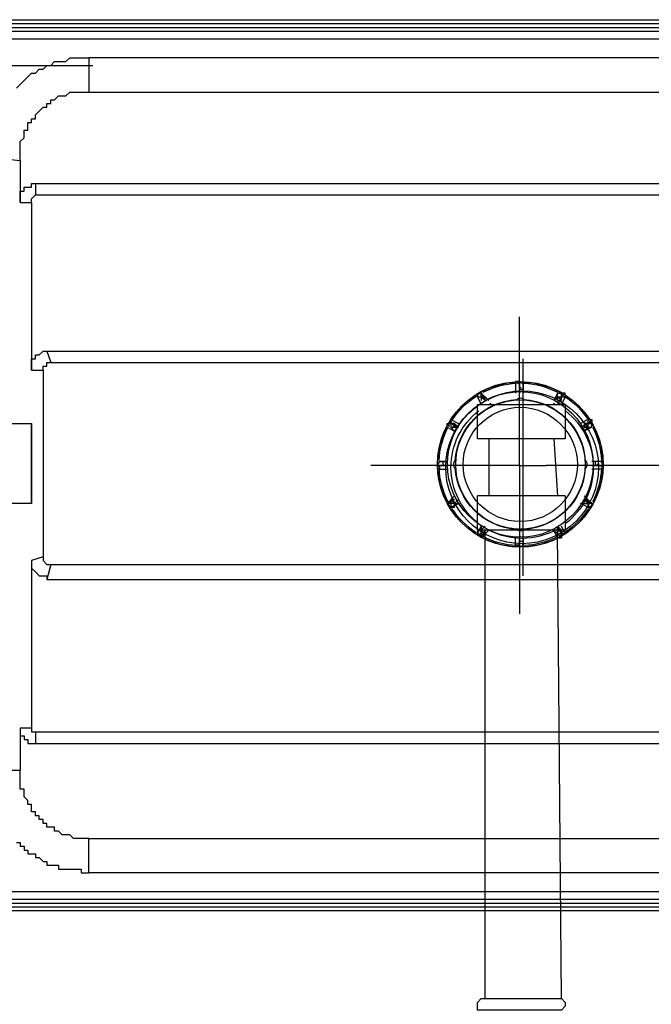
# Model space of a CAD drawing. Header units: millimetres. Extents: x 0 to 1151, y 0 to 297.
# Tile 11 of 93: x 239 to 246, y 124 to 135. Entities that reach past the tile are written whole.
import ezdxf

# ---------------------------------------------------------------- set-up
doc = ezdxf.new("R2010")
doc.units = ezdxf.units.MM
doc.header["$MEASUREMENT"] = 0
doc.layers.get('0').update_dxf_attribs({"linetype": 'CONTINUOUS'})

msp = doc.modelspace()

# ---------------------------------------------------------------- linework, layer by layer
at = {"color": 7, "linetype": 'Continuous', "lineweight": 25, "true_color": 0x000007}
for p, q in [((239.099, 134.56), (267.208, 134.56)), ((239.099, 134.518), (267.208, 134.518)), ((239.099, 134.475), (267.208, 134.475)), ((239.099, 134.433), (267.208, 134.433)), ((239.099, 134.348), (267.208, 134.348)), ((240.072, 134.137), (240.072, 133.756)), ((266.234, 134.137), (240.072, 134.137)), ((239.014, 134.052), (240.115, 134.052)), ((240.072, 133.756), (266.234, 133.756)), ((238.929, 133.036), (239.31, 132.994)), ((239.31, 132.994), (239.31, 132.528)), ((239.48, 132.74), (239.48, 132.613)), ((239.48, 132.74), (266.827, 132.74)), ((239.31, 132.528), (239.437, 132.528)), ((239.437, 132.528), (239.437, 130.665)), ((239.48, 132.613), (266.827, 132.613)), ((244.856, 129.607), (244.856, 131.258)), ((239.607, 130.877), (239.649, 130.75)), ((239.607, 130.877), (266.7, 130.877)), ((244.898, 128.379), (244.898, 130.792)), ((239.437, 130.665), (239.564, 130.665)), ((239.564, 130.665), (239.564, 128.591)), ((239.649, 130.75), (266.658, 130.75)), ((244.814, 130.538), (244.814, 130.411)), ((244.814, 130.538), (244.814, 130.538)), ((244.856, 130.454), (244.856, 130.411)), ((244.856, 130.454), (244.856, 130.411)), ((244.856, 130.454), (244.898, 130.454)), ((244.898, 130.538), (244.898, 130.538)), ((244.898, 130.538), (244.898, 130.411)), ((244.898, 130.538), (244.898, 130.538)), ((244.898, 130.496), (244.898, 130.454)), ((244.39, 130.369), (244.39, 130.411)), ((244.39, 130.369), (244.433, 130.284)), ((244.39, 130.369), (244.433, 130.284)), ((244.39, 130.369), (244.39, 130.369)), ((244.433, 130.411), (244.433, 130.411)), ((244.433, 130.411), (244.475, 130.327)), ((244.433, 130.411), (244.517, 130.327)), ((244.433, 130.411), (244.433, 130.411)), ((244.433, 130.369), (244.475, 130.327)), ((244.475, 130.327), (244.433, 130.369)), ((244.475, 130.327), (244.475, 130.369)), ((245.279, 130.411), (245.237, 130.327)), ((245.279, 130.411), (245.279, 130.411)), ((245.279, 130.411), (245.279, 130.411)), ((245.279, 130.327), (245.279, 130.369)), ((245.279, 130.327), (245.279, 130.369)), ((245.322, 130.369), (245.279, 130.284)), ((245.279, 130.369), (245.322, 130.327)), ((245.364, 130.369), (245.322, 130.284)), ((245.322, 130.327), (245.322, 130.369)), ((245.364, 130.369), (245.364, 130.369)), ((244.39, 129.903), (244.39, 130.284)), ((244.39, 130.284), (245.364, 130.284)), ((244.433, 130.327), (244.433, 130.327)), ((245.279, 130.327), (245.322, 130.327)), ((245.364, 130.284), (245.364, 129.903)), ((244.094, 130.115), (244.094, 130.115)), ((244.094, 130.115), (244.179, 130.073)), ((245.618, 130.115), (245.533, 130.073)), ((245.618, 130.115), (245.618, 130.115)), ((245.618, 130.115), (245.618, 130.073)), ((239.056, 130.073), (239.437, 130.073)), ((244.052, 130.03), (244.052, 130.073)), ((244.052, 130.03), (244.136, 129.988)), ((244.052, 130.03), (244.052, 130.03)), ((244.094, 130.073), (244.179, 130.03)), ((244.094, 130.03), (244.094, 130.03)), ((244.179, 130.03), (244.136, 130.073)), ((244.136, 130.03), (244.179, 130.03)), ((244.179, 130.03), (244.136, 130.03)), ((245.618, 130.073), (245.533, 130.03)), ((245.618, 130.03), (245.576, 130.073)), ((245.576, 130.073), (245.576, 130.03)), ((245.618, 130.073), (245.576, 130.073)), ((245.618, 130.03), (245.576, 130.03)), ((245.576, 130.03), (245.618, 130.03)), ((245.576, 129.988), (245.618, 130.03)), ((245.66, 130.03), (245.576, 129.988)), ((245.66, 130.03), (245.576, 129.988)), ((245.66, 130.03), (245.66, 130.073)), ((245.66, 130.03), (245.66, 130.03)), ((245.364, 129.903), (244.39, 129.903)), ((244.517, 129.903), (244.517, 129.268)), ((245.237, 129.903), (245.279, 129.268)), ((244.856, 129.607), (243.205, 129.607)), ((243.967, 129.649), (244.052, 129.649)), ((243.967, 129.649), (244.052, 129.649)), ((243.967, 129.649), (243.967, 129.649)), ((244.009, 129.649), (243.967, 129.649)), ((243.967, 129.649), (243.967, 129.649)), ((243.967, 129.607), (244.052, 129.607)), ((244.009, 129.607), (243.967, 129.607)), ((244.009, 129.607), (244.009, 129.649)), ((244.052, 129.649), (244.009, 129.649)), ((244.052, 129.607), (244.009, 129.607)), ((244.009, 129.607), (244.052, 129.607)), ((244.009, 129.607), (244.052, 129.607)), ((244.856, 129.607), (244.856, 127.956)), ((244.856, 129.607), (245.152, 129.607)), ((246.803, 129.607), (245.152, 129.607)), ((245.787, 129.649), (245.66, 129.649)), ((245.787, 129.649), (245.66, 129.649)), ((245.703, 129.649), (245.66, 129.649)), ((245.703, 129.607), (245.66, 129.607)), ((245.66, 129.607), (245.703, 129.607)), ((245.66, 129.607), (245.703, 129.607)), ((245.787, 129.607), (245.66, 129.607)), ((245.703, 129.607), (245.703, 129.649)), ((245.745, 129.649), (245.703, 129.649)), ((245.703, 129.607), (245.745, 129.607)), ((245.787, 129.649), (245.787, 129.649)), ((245.787, 129.649), (245.787, 129.649)), ((243.967, 129.565), (244.052, 129.565)), ((243.967, 129.565), (243.967, 129.565)), ((245.787, 129.565), (245.66, 129.565)), ((245.787, 129.565), (245.787, 129.565)), ((244.052, 129.184), (244.136, 129.268)), ((244.39, 128.887), (244.39, 129.268)), ((245.364, 129.268), (244.39, 129.268)), ((245.364, 129.268), (245.364, 128.887)), ((245.66, 129.184), (245.576, 129.268)), ((239.437, 129.184), (239.056, 129.184)), ((244.052, 129.184), (244.136, 129.226)), ((244.052, 129.184), (244.052, 129.184)), ((244.136, 129.184), (244.094, 129.226)), ((244.136, 129.226), (244.094, 129.226)), ((244.094, 129.226), (244.094, 129.184)), ((244.094, 129.141), (244.179, 129.184)), ((244.094, 129.141), (244.179, 129.184)), ((244.094, 129.141), (244.094, 129.141)), ((244.136, 129.184), (244.179, 129.184)), ((245.618, 129.141), (245.533, 129.184)), ((245.618, 129.141), (245.533, 129.184)), ((245.618, 129.226), (245.576, 129.226)), ((245.66, 129.184), (245.576, 129.226)), ((245.576, 129.184), (245.576, 129.184)), ((245.66, 129.184), (245.618, 129.184)), ((245.618, 129.141), (245.66, 129.141)), ((245.66, 129.184), (245.66, 129.184)), ((244.39, 128.845), (244.433, 128.93)), ((244.39, 128.845), (244.433, 128.93)), ((244.433, 128.93), (244.433, 128.887)), ((245.322, 128.887), (245.279, 128.93)), ((245.322, 128.845), (245.279, 128.93)), ((245.364, 128.845), (245.322, 128.93)), ((245.364, 128.887), (244.39, 128.887)), ((244.39, 128.845), (244.39, 128.845)), ((244.433, 128.803), (244.475, 128.887)), ((244.433, 128.803), (244.517, 128.887)), ((244.475, 128.845), (244.433, 128.887)), ((244.433, 128.845), (244.475, 128.845)), ((244.433, 128.803), (244.433, 128.803)), ((244.433, 128.803), (244.433, 128.803)), ((244.475, 128.845), (244.475, 128.887)), ((244.475, 123.68), (244.475, 128.887)), ((244.814, 128.718), (244.814, 128.803)), ((244.856, 128.718), (244.856, 128.803)), ((244.856, 128.803), (244.856, 128.76)), ((244.856, 128.803), (244.856, 128.76)), ((244.856, 128.76), (244.856, 128.803)), ((244.898, 128.76), (244.898, 128.803)), ((244.898, 128.803), (244.898, 128.718)), ((244.898, 128.803), (244.898, 128.718)), ((245.279, 128.803), (245.237, 128.887)), ((245.279, 128.803), (245.237, 128.887)), ((245.237, 128.887), (245.279, 128.845)), ((245.322, 123.68), (245.279, 128.887)), ((245.279, 128.845), (245.279, 128.845)), ((245.279, 128.803), (245.279, 128.803)), ((245.279, 128.803), (245.322, 128.803)), ((245.322, 128.845), (245.322, 128.887)), ((245.364, 128.845), (245.364, 128.845)), ((244.814, 128.718), (244.814, 128.718)), ((244.898, 128.76), (244.856, 128.76)), ((244.856, 128.718), (244.856, 128.76)), ((244.898, 128.718), (244.898, 128.76)), ((244.898, 128.718), (244.898, 128.718)), ((239.564, 128.591), (239.437, 128.549)), ((239.437, 128.549), (239.437, 126.686)), ((239.649, 128.506), (239.607, 128.337)), ((239.649, 128.506), (266.658, 128.506)), ((239.607, 128.337), (266.7, 128.337)), ((239.31, 126.686), (239.31, 126.22)), ((239.437, 126.686), (239.31, 126.686)), ((239.48, 126.644), (239.48, 126.517)), ((239.48, 126.644), (266.827, 126.644)), ((239.48, 126.517), (266.827, 126.517)), ((238.929, 126.22), (239.31, 126.22)), ((240.072, 125.077), (240.072, 125.458)), ((240.072, 125.458), (266.234, 125.458)), ((266.234, 125.077), (240.072, 125.077)), ((267.208, 124.866), (239.099, 124.866)), ((267.208, 124.781), (239.099, 124.781)), ((267.208, 124.739), (239.099, 124.739)), ((267.208, 124.696), (239.099, 124.696)), ((267.208, 124.654), (239.099, 124.654))]:
    msp.add_line(p, q, dxfattribs=at)
for points in [[(239.268, 133.798), (239.31, 133.84), (239.353, 133.883), (239.395, 133.925), (239.437, 133.967), (239.48, 133.967), (239.522, 134.01), (239.564, 134.01), (239.607, 134.052), (239.649, 134.052), (239.691, 134.094), (239.734, 134.094), (239.776, 134.094), (239.818, 134.094), (239.861, 134.137), (239.903, 134.137), (239.945, 134.137), (239.988, 134.137), (240.03, 134.137), (240.072, 134.137)], [(239.31, 132.994), (239.31, 133.036), (239.31, 133.078), (239.31, 133.121), (239.31, 133.163), (239.31, 133.205), (239.353, 133.248), (239.353, 133.29), (239.353, 133.332), (239.395, 133.332), (239.395, 133.375), (239.395, 133.417), (239.437, 133.417), (239.437, 133.459), (239.48, 133.459), (239.48, 133.502), (239.522, 133.544), (239.564, 133.586), (239.607, 133.586), (239.607, 133.629), (239.649, 133.629), (239.649, 133.671), (239.691, 133.671), (239.734, 133.713), (239.776, 133.713), (239.818, 133.713), (239.861, 133.756), (239.903, 133.756), (239.945, 133.756), (239.988, 133.756), (240.03, 133.756), (240.072, 133.756)], [(239.31, 132.528), (239.31, 132.57), (239.31, 132.613), (239.31, 132.655), (239.353, 132.655), (239.353, 132.697), (239.395, 132.697), (239.437, 132.697), (239.437, 132.74), (239.48, 132.74)], [(239.437, 132.528), (239.437, 132.57), (239.48, 132.613)], [(239.437, 130.665), (239.437, 130.708), (239.437, 130.75), (239.437, 130.792), (239.48, 130.792), (239.48, 130.835), (239.522, 130.835), (239.564, 130.877), (239.607, 130.877)], [(239.564, 130.665), (239.564, 130.708), (239.607, 130.708), (239.607, 130.75), (239.649, 130.75)], [(244.856, 130.538), (244.856, 130.411), (244.856, 130.454)], [(244.856, 130.496), (244.856, 130.454), (244.856, 130.496), (244.856, 130.538)], [(244.856, 130.538), (244.856, 130.496), (244.856, 130.454)], [(244.898, 130.454), (244.898, 130.411), (244.898, 130.538)], [(244.39, 130.411), (244.39, 130.369), (244.433, 130.369)], [(244.39, 130.369), (244.433, 130.369), (244.433, 130.327)], [(244.475, 130.369), (244.433, 130.369), (244.433, 130.411), (244.433, 130.369)], [(244.475, 130.369), (244.433, 130.369), (244.433, 130.327)], [(245.279, 130.411), (245.237, 130.327), (245.279, 130.369)], [(245.279, 130.369), (245.322, 130.369), (245.322, 130.411)], [(245.279, 130.369), (245.279, 130.411), (245.322, 130.411)], [(245.279, 130.369), (245.322, 130.369), (245.322, 130.411)], [(245.322, 130.369), (245.364, 130.369), (245.364, 130.411), (245.322, 130.411)], [(245.618, 130.115), (245.66, 130.115), (245.66, 130.073)], [(244.052, 130.073), (244.094, 130.073), (244.094, 130.03), (244.136, 130.03)], [(244.052, 130.03), (244.136, 129.988), (244.094, 130.03)], [(244.094, 130.03), (244.136, 130.03), (244.136, 130.073)], [(244.136, 130.073), (244.094, 130.073), (244.136, 130.073), (244.136, 130.03)], [(245.66, 130.073), (245.618, 130.073), (245.618, 130.03), (245.66, 130.03)], [(245.618, 130.03), (245.618, 130.073), (245.66, 130.073)], [(245.787, 129.607), (245.745, 129.607), (245.703, 129.607)], [(245.703, 129.607), (245.745, 129.607), (245.787, 129.607), (245.787, 129.565), (245.787, 129.607)], [(244.136, 129.184), (244.094, 129.184), (244.052, 129.184)], [(245.576, 129.184), (245.618, 129.184), (245.618, 129.226)], [(245.576, 129.184), (245.618, 129.184), (245.618, 129.141)], [(245.66, 129.184), (245.618, 129.184), (245.618, 129.226)], [(245.618, 129.184), (245.618, 129.141), (245.66, 129.141)], [(244.433, 128.803), (244.433, 128.845), (244.433, 128.887)], [(245.322, 128.887), (245.279, 128.887), (245.279, 128.845)], [(245.322, 128.845), (245.322, 128.887), (245.279, 128.887)], [(245.279, 128.887), (245.279, 128.845), (245.322, 128.845), (245.322, 128.803)], [(239.564, 128.591), (239.564, 128.549), (239.607, 128.506), (239.649, 128.506)], [(239.437, 128.549), (239.437, 128.506), (239.437, 128.464), (239.48, 128.422), (239.522, 128.379), (239.564, 128.379), (239.607, 128.379), (239.607, 128.337)], [(239.31, 126.686), (239.31, 126.644), (239.31, 126.601), (239.353, 126.601), (239.353, 126.559), (239.395, 126.559), (239.395, 126.517), (239.437, 126.517), (239.48, 126.517)], [(239.437, 126.686), (239.437, 126.644), (239.48, 126.644)], [(240.072, 125.458), (240.03, 125.458), (239.988, 125.458), (239.945, 125.458), (239.903, 125.458), (239.861, 125.501), (239.818, 125.501), (239.776, 125.501), (239.734, 125.543), (239.691, 125.543), (239.691, 125.585), (239.649, 125.585), (239.607, 125.585), (239.607, 125.628), (239.564, 125.628), (239.564, 125.67), (239.522, 125.67), (239.522, 125.712), (239.48, 125.712), (239.48, 125.755), (239.437, 125.755), (239.437, 125.797), (239.437, 125.839), (239.395, 125.839), (239.395, 125.882), (239.353, 125.924), (239.353, 125.966), (239.353, 126.009), (239.31, 126.009), (239.31, 126.051), (239.31, 126.093), (239.31, 126.136), (239.31, 126.178), (239.31, 126.22)], [(239.268, 125.416), (239.31, 125.416), (239.31, 125.374), (239.353, 125.374), (239.353, 125.331), (239.395, 125.331), (239.395, 125.289), (239.437, 125.289), (239.48, 125.289), (239.48, 125.247), (239.522, 125.247), (239.564, 125.204), (239.607, 125.204), (239.607, 125.162), (239.649, 125.162), (239.691, 125.162), (239.734, 125.162), (239.734, 125.12), (239.776, 125.12), (239.818, 125.12), (239.861, 125.12), (239.903, 125.12), (239.945, 125.12), (239.988, 125.12), (239.988, 125.077), (240.03, 125.077), (240.072, 125.077)]]:
    msp.add_lwpolyline(points, dxfattribs=at)
for points in [[(244.814, 130.538), (244.856, 130.538)], [(244.094, 130.073), (244.094, 130.115)], [(239.437, 130.073), (239.437, 129.184)], [(243.967, 129.565), (243.967, 129.607)], [(243.967, 129.607), (244.009, 129.607)], [(244.094, 129.141), (244.136, 129.141), (244.136, 129.184), (244.094, 129.184)], [(244.179, 129.226), (244.136, 129.184)], [(245.576, 129.226), (245.618, 129.184)], [(244.475, 128.93), (244.433, 128.887)], [(245.279, 128.93), (245.279, 128.887)], [(244.433, 128.887), (244.39, 128.887), (244.39, 128.845), (244.433, 128.845)], [(245.364, 128.845), (245.322, 128.845)], [(244.856, 128.718), (244.814, 128.718)], [(244.856, 128.76), (244.856, 128.718)], [(244.433, 123.68), (245.322, 123.68), (245.364, 123.638), (245.364, 123.596), (245.322, 123.553), (244.433, 123.553), (244.39, 123.553), (244.39, 123.596), (244.39, 123.638)]]:
    msp.add_lwpolyline(points, close=True, dxfattribs=at)
for points in [[(243.945, 129.617), (243.945, 130.122), (244.361, 130.538), (244.866, 130.538)], [(244.445, 130.431), (244.563, 130.492), (244.691, 130.526), (244.823, 130.533)], [(244.452, 130.419), (244.567, 130.479), (244.694, 130.513), (244.824, 130.519)], [(244.838, 130.518), (244.838, 130.526), (244.844, 130.532), (244.852, 130.532)], [(244.838, 130.518), (244.839, 130.517), (244.841, 130.515), (244.842, 130.514)], [(244.842, 130.514), (244.842, 130.521), (244.849, 130.527), (244.856, 130.528)], [(244.852, 130.532), (244.853, 130.531), (244.855, 130.529), (244.856, 130.528)], [(244.856, 130.528), (244.863, 130.528), (244.869, 130.528), (244.876, 130.528)], [(244.858, 130.472), (244.864, 130.472), (244.869, 130.472), (244.874, 130.472)], [(244.866, 130.538), (245.371, 130.538), (245.787, 130.122), (245.787, 129.617)], [(244.876, 130.528), (244.878, 130.529), (244.879, 130.531), (244.881, 130.532)], [(244.876, 130.528), (244.884, 130.527), (244.89, 130.521), (244.89, 130.514)], [(244.881, 130.532), (244.888, 130.532), (244.894, 130.526), (244.894, 130.518)], [(244.89, 130.514), (244.891, 130.515), (244.893, 130.517), (244.894, 130.518)], [(244.908, 130.519), (245.038, 130.513), (245.165, 130.479), (245.281, 130.419)], [(244.909, 130.533), (245.041, 130.526), (245.17, 130.492), (245.287, 130.431)], [(244.037, 129.585), (244.037, 130.051), (244.42, 130.434), (244.886, 130.434)], [(244.057, 129.617), (244.057, 130.061), (244.422, 130.426), (244.866, 130.426)], [(244.094, 130.112), (244.166, 130.223), (244.26, 130.317), (244.371, 130.388)], [(244.106, 130.104), (244.176, 130.214), (244.269, 130.307), (244.379, 130.377)], [(244.144, 129.658), (244.165, 130.023), (244.46, 130.318), (244.825, 130.338)], [(244.148, 129.617), (244.148, 130.011), (244.472, 130.335), (244.866, 130.335)], [(244.391, 130.383), (244.387, 130.39), (244.389, 130.398), (244.396, 130.402)], [(244.391, 130.383), (244.393, 130.383), (244.395, 130.382), (244.397, 130.382)], [(244.397, 130.382), (244.393, 130.388), (244.396, 130.397), (244.402, 130.401)], [(244.396, 130.402), (244.398, 130.402), (244.4, 130.401), (244.402, 130.401)], [(244.402, 130.401), (244.408, 130.404), (244.414, 130.407), (244.419, 130.41)], [(244.419, 130.41), (244.42, 130.413), (244.42, 130.415), (244.421, 130.417)], [(244.419, 130.41), (244.426, 130.414), (244.434, 130.412), (244.438, 130.405)], [(244.421, 130.417), (244.428, 130.42), (244.436, 130.418), (244.44, 130.412)], [(244.432, 130.353), (244.436, 130.356), (244.441, 130.359), (244.445, 130.361)], [(244.438, 130.405), (244.439, 130.407), (244.439, 130.409), (244.44, 130.412)], [(244.821, 130.334), (244.832, 130.348), (244.849, 130.356), (244.866, 130.356)], [(244.866, 130.426), (245.31, 130.426), (245.675, 130.061), (245.675, 129.617)], [(244.866, 130.356), (244.884, 130.356), (244.9, 130.348), (244.911, 130.334)], [(244.866, 130.335), (245.26, 130.335), (245.585, 130.011), (245.585, 129.617)], [(244.886, 130.434), (245.352, 130.434), (245.735, 130.051), (245.735, 129.585)], [(244.907, 130.338), (245.272, 130.318), (245.567, 130.023), (245.588, 129.658)], [(245.287, 130.361), (245.291, 130.359), (245.296, 130.356), (245.3, 130.353)], [(245.292, 130.412), (245.296, 130.418), (245.305, 130.42), (245.311, 130.417)], [(245.292, 130.412), (245.293, 130.409), (245.293, 130.407), (245.294, 130.405)], [(245.294, 130.405), (245.298, 130.412), (245.306, 130.414), (245.313, 130.41)], [(245.311, 130.417), (245.312, 130.415), (245.312, 130.413), (245.313, 130.41)], [(245.313, 130.41), (245.319, 130.407), (245.324, 130.404), (245.33, 130.401)], [(245.33, 130.401), (245.332, 130.401), (245.334, 130.402), (245.336, 130.402)], [(245.33, 130.401), (245.337, 130.397), (245.339, 130.388), (245.335, 130.382)], [(245.335, 130.382), (245.337, 130.382), (245.339, 130.383), (245.341, 130.383)], [(245.336, 130.402), (245.343, 130.398), (245.345, 130.39), (245.341, 130.383)], [(245.354, 130.377), (245.463, 130.307), (245.556, 130.214), (245.626, 130.104)], [(245.361, 130.388), (245.472, 130.317), (245.567, 130.223), (245.638, 130.112)], [(244.231, 129.617), (244.231, 129.965), (244.518, 130.252), (244.866, 130.252)], [(244.508, 130.279), (244.519, 130.285), (244.53, 130.291), (244.542, 130.297)], [(244.866, 130.252), (245.214, 130.252), (245.501, 129.965), (245.501, 129.617)], [(245.23, 130.298), (245.241, 130.292), (245.253, 130.286), (245.264, 130.28)], [(244.096, 129.584), (244.096, 129.83), (244.21, 130.062), (244.405, 130.212)], [(245.367, 130.213), (245.562, 130.064), (245.677, 129.832), (245.677, 129.587)], [(243.95, 129.66), (243.956, 129.791), (243.991, 129.92), (244.052, 130.038)], [(243.964, 129.659), (243.97, 129.789), (244.004, 129.916), (244.064, 130.031)], [(244.071, 130.043), (244.065, 130.047), (244.062, 130.055), (244.066, 130.062)], [(244.066, 130.062), (244.068, 130.062), (244.07, 130.063), (244.072, 130.064)], [(244.078, 130.045), (244.071, 130.048), (244.069, 130.057), (244.072, 130.064)], [(244.071, 130.043), (244.073, 130.044), (244.075, 130.044), (244.078, 130.045)], [(244.072, 130.064), (244.076, 130.069), (244.079, 130.075), (244.082, 130.081)], [(244.081, 130.087), (244.085, 130.093), (244.093, 130.096), (244.1, 130.092)], [(244.082, 130.081), (244.082, 130.083), (244.081, 130.085), (244.081, 130.087)], [(244.082, 130.081), (244.086, 130.087), (244.095, 130.089), (244.101, 130.086)], [(244.101, 130.086), (244.101, 130.088), (244.1, 130.09), (244.1, 130.092)], [(244.122, 130.038), (244.124, 130.042), (244.127, 130.047), (244.129, 130.051)], [(245.603, 130.051), (245.605, 130.047), (245.608, 130.042), (245.61, 130.038)], [(245.633, 130.092), (245.632, 130.09), (245.632, 130.088), (245.631, 130.086)], [(245.631, 130.086), (245.638, 130.089), (245.646, 130.087), (245.65, 130.081)], [(245.633, 130.092), (245.639, 130.096), (245.648, 130.093), (245.652, 130.087)], [(245.652, 130.087), (245.651, 130.085), (245.65, 130.083), (245.65, 130.081)], [(245.65, 130.081), (245.653, 130.075), (245.657, 130.069), (245.66, 130.064)], [(245.66, 130.064), (245.664, 130.057), (245.661, 130.048), (245.655, 130.045)], [(245.655, 130.045), (245.657, 130.044), (245.659, 130.044), (245.661, 130.043)], [(245.66, 130.064), (245.662, 130.063), (245.664, 130.062), (245.666, 130.062)], [(245.666, 130.062), (245.67, 130.055), (245.667, 130.047), (245.661, 130.043)], [(245.668, 130.031), (245.728, 129.916), (245.762, 129.789), (245.768, 129.659)], [(245.681, 130.038), (245.741, 129.92), (245.776, 129.791), (245.782, 129.66)], [(244.866, 128.696), (244.361, 128.696), (243.945, 129.112), (243.945, 129.617)], [(244.052, 129.196), (243.991, 129.313), (243.956, 129.442), (243.95, 129.574)], [(243.951, 129.631), (243.951, 129.639), (243.957, 129.645), (243.965, 129.645)], [(243.955, 129.627), (243.954, 129.628), (243.952, 129.63), (243.951, 129.631)], [(243.951, 129.602), (243.952, 129.604), (243.954, 129.605), (243.955, 129.607)], [(243.965, 129.588), (243.957, 129.588), (243.951, 129.595), (243.951, 129.602)], [(243.955, 129.627), (243.955, 129.634), (243.962, 129.64), (243.969, 129.64)], [(243.955, 129.607), (243.955, 129.613), (243.955, 129.62), (243.955, 129.627)], [(243.969, 129.593), (243.962, 129.593), (243.955, 129.599), (243.955, 129.607)], [(244.064, 129.202), (244.004, 129.318), (243.97, 129.445), (243.964, 129.575)], [(243.969, 129.64), (243.968, 129.642), (243.966, 129.643), (243.965, 129.645)], [(243.965, 129.588), (243.966, 129.59), (243.968, 129.592), (243.969, 129.593)], [(244.011, 129.609), (244.011, 129.614), (244.011, 129.619), (244.011, 129.624)], [(244.886, 128.736), (244.42, 128.736), (244.037, 129.12), (244.037, 129.585)], [(244.866, 128.807), (244.422, 128.807), (244.057, 129.173), (244.057, 129.617)], [(244.407, 128.957), (244.211, 129.107), (244.097, 129.338), (244.096, 129.584)], [(244.127, 129.617), (244.127, 129.634), (244.135, 129.651), (244.149, 129.661)], [(244.149, 129.572), (244.135, 129.583), (244.127, 129.599), (244.127, 129.617)], [(244.825, 128.895), (244.46, 128.916), (244.165, 129.211), (244.144, 129.576)], [(244.866, 128.898), (244.472, 128.898), (244.148, 129.223), (244.148, 129.617)], [(244.866, 128.982), (244.518, 128.982), (244.231, 129.268), (244.231, 129.617)], [(245.787, 129.617), (245.787, 129.112), (245.371, 128.696), (244.866, 128.696)], [(245.675, 129.617), (245.675, 129.173), (245.31, 128.807), (244.866, 128.807)], [(245.585, 129.617), (245.585, 129.223), (245.26, 128.898), (244.866, 128.898)], [(245.501, 129.617), (245.501, 129.268), (245.214, 128.982), (244.866, 128.982)], [(245.735, 129.585), (245.735, 129.12), (245.352, 128.736), (244.886, 128.736)], [(245.588, 129.576), (245.567, 129.211), (245.272, 128.916), (244.907, 128.895)], [(245.677, 129.587), (245.678, 129.341), (245.564, 129.109), (245.369, 128.959)], [(245.583, 129.661), (245.597, 129.651), (245.606, 129.634), (245.606, 129.617)], [(245.606, 129.617), (245.606, 129.599), (245.597, 129.583), (245.583, 129.572)], [(245.768, 129.575), (245.762, 129.445), (245.728, 129.318), (245.668, 129.202)], [(245.782, 129.574), (245.776, 129.442), (245.741, 129.313), (245.681, 129.196)], [(245.721, 129.624), (245.721, 129.619), (245.721, 129.614), (245.721, 129.609)], [(245.768, 129.645), (245.766, 129.643), (245.765, 129.642), (245.763, 129.64)], [(245.763, 129.64), (245.771, 129.64), (245.777, 129.634), (245.777, 129.627)], [(245.777, 129.607), (245.777, 129.599), (245.771, 129.593), (245.763, 129.593)], [(245.763, 129.593), (245.765, 129.592), (245.766, 129.59), (245.768, 129.588)], [(245.768, 129.645), (245.775, 129.645), (245.781, 129.639), (245.781, 129.631)], [(245.781, 129.602), (245.781, 129.595), (245.775, 129.588), (245.768, 129.588)], [(245.781, 129.631), (245.78, 129.63), (245.778, 129.628), (245.777, 129.627)], [(245.777, 129.627), (245.777, 129.62), (245.777, 129.613), (245.777, 129.607)], [(245.777, 129.607), (245.778, 129.605), (245.78, 129.604), (245.781, 129.602)], [(244.066, 129.172), (244.062, 129.178), (244.065, 129.187), (244.071, 129.191)], [(244.072, 129.17), (244.07, 129.171), (244.068, 129.171), (244.066, 129.172)], [(244.072, 129.17), (244.069, 129.177), (244.071, 129.185), (244.078, 129.189)], [(244.078, 129.189), (244.075, 129.189), (244.073, 129.19), (244.071, 129.191)], [(244.082, 129.153), (244.079, 129.158), (244.076, 129.164), (244.072, 129.17)], [(244.081, 129.146), (244.081, 129.149), (244.082, 129.151), (244.082, 129.153)], [(244.1, 129.142), (244.093, 129.138), (244.085, 129.14), (244.081, 129.146)], [(244.101, 129.148), (244.095, 129.144), (244.086, 129.146), (244.082, 129.153)], [(244.1, 129.142), (244.1, 129.144), (244.101, 129.146), (244.101, 129.148)], [(244.129, 129.183), (244.127, 129.187), (244.124, 129.191), (244.122, 129.196)], [(245.61, 129.196), (245.608, 129.191), (245.605, 129.187), (245.603, 129.183)], [(245.65, 129.153), (245.646, 129.146), (245.638, 129.144), (245.631, 129.148)], [(245.631, 129.148), (245.632, 129.146), (245.632, 129.144), (245.633, 129.142)], [(245.652, 129.146), (245.648, 129.14), (245.639, 129.138), (245.633, 129.142)], [(245.66, 129.17), (245.657, 129.164), (245.653, 129.158), (245.65, 129.153)], [(245.65, 129.153), (245.65, 129.151), (245.651, 129.149), (245.652, 129.146)], [(245.661, 129.191), (245.659, 129.19), (245.657, 129.189), (245.655, 129.189)], [(245.655, 129.189), (245.661, 129.185), (245.664, 129.177), (245.66, 129.17)], [(245.666, 129.172), (245.664, 129.171), (245.662, 129.171), (245.66, 129.17)], [(245.661, 129.191), (245.667, 129.187), (245.67, 129.178), (245.666, 129.172)], [(244.371, 128.845), (244.26, 128.916), (244.166, 129.011), (244.094, 129.122)], [(244.379, 128.857), (244.269, 128.927), (244.176, 129.02), (244.106, 129.129)], [(245.626, 129.129), (245.556, 129.02), (245.463, 128.927), (245.354, 128.857)], [(245.638, 129.122), (245.567, 129.011), (245.472, 128.916), (245.361, 128.845)], [(244.396, 128.831), (244.389, 128.835), (244.387, 128.844), (244.391, 128.85)], [(244.397, 128.852), (244.395, 128.851), (244.393, 128.851), (244.391, 128.85)], [(244.402, 128.833), (244.396, 128.837), (244.393, 128.845), (244.397, 128.852)], [(244.402, 128.833), (244.4, 128.832), (244.398, 128.832), (244.396, 128.831)], [(244.419, 128.823), (244.414, 128.826), (244.408, 128.83), (244.402, 128.833)], [(244.438, 128.828), (244.434, 128.822), (244.426, 128.819), (244.419, 128.823)], [(244.421, 128.817), (244.42, 128.819), (244.42, 128.821), (244.419, 128.823)], [(244.44, 128.822), (244.436, 128.815), (244.428, 128.813), (244.421, 128.817)], [(244.445, 128.872), (244.441, 128.875), (244.436, 128.877), (244.432, 128.88)], [(244.44, 128.822), (244.439, 128.824), (244.439, 128.826), (244.438, 128.828)], [(244.823, 128.701), (244.691, 128.707), (244.563, 128.742), (244.445, 128.802)], [(244.824, 128.715), (244.694, 128.721), (244.567, 128.755), (244.452, 128.815)], [(245.266, 128.892), (245.031, 128.763), (244.746, 128.763), (244.51, 128.89)], [(244.866, 128.877), (244.849, 128.877), (244.832, 128.886), (244.821, 128.9)], [(244.911, 128.9), (244.9, 128.886), (244.884, 128.877), (244.866, 128.877)], [(245.281, 128.815), (245.165, 128.755), (245.038, 128.721), (244.908, 128.715)], [(245.287, 128.802), (245.17, 128.742), (245.041, 128.707), (244.909, 128.701)], [(245.3, 128.88), (245.296, 128.877), (245.291, 128.875), (245.287, 128.872)], [(245.294, 128.828), (245.293, 128.826), (245.293, 128.824), (245.292, 128.822)], [(245.311, 128.817), (245.305, 128.813), (245.296, 128.815), (245.292, 128.822)], [(245.313, 128.823), (245.306, 128.819), (245.298, 128.822), (245.294, 128.828)], [(245.313, 128.823), (245.312, 128.821), (245.312, 128.819), (245.311, 128.817)], [(245.33, 128.833), (245.324, 128.83), (245.319, 128.826), (245.313, 128.823)], [(245.335, 128.852), (245.339, 128.845), (245.337, 128.837), (245.33, 128.833)], [(245.336, 128.831), (245.334, 128.832), (245.332, 128.832), (245.33, 128.833)], [(245.341, 128.85), (245.339, 128.851), (245.337, 128.851), (245.335, 128.852)], [(245.341, 128.85), (245.345, 128.844), (245.343, 128.835), (245.336, 128.831)], [(244.842, 128.72), (244.841, 128.718), (244.839, 128.717), (244.838, 128.715)], [(244.852, 128.701), (244.844, 128.702), (244.838, 128.708), (244.838, 128.715)], [(244.856, 128.706), (244.849, 128.706), (244.842, 128.712), (244.842, 128.72)], [(244.856, 128.706), (244.855, 128.704), (244.853, 128.703), (244.852, 128.701)], [(244.876, 128.706), (244.869, 128.706), (244.863, 128.706), (244.856, 128.706)], [(244.874, 128.762), (244.869, 128.762), (244.864, 128.762), (244.858, 128.762)], [(244.89, 128.72), (244.89, 128.712), (244.884, 128.706), (244.876, 128.706)], [(244.881, 128.701), (244.879, 128.703), (244.878, 128.704), (244.876, 128.706)], [(244.894, 128.715), (244.894, 128.708), (244.888, 128.702), (244.881, 128.701)], [(244.894, 128.715), (244.893, 128.717), (244.891, 128.718), (244.89, 128.72)]]:
    msp.add_open_spline(points, degree=3, dxfattribs=at)

doc.saveas('drawing.dxf')
